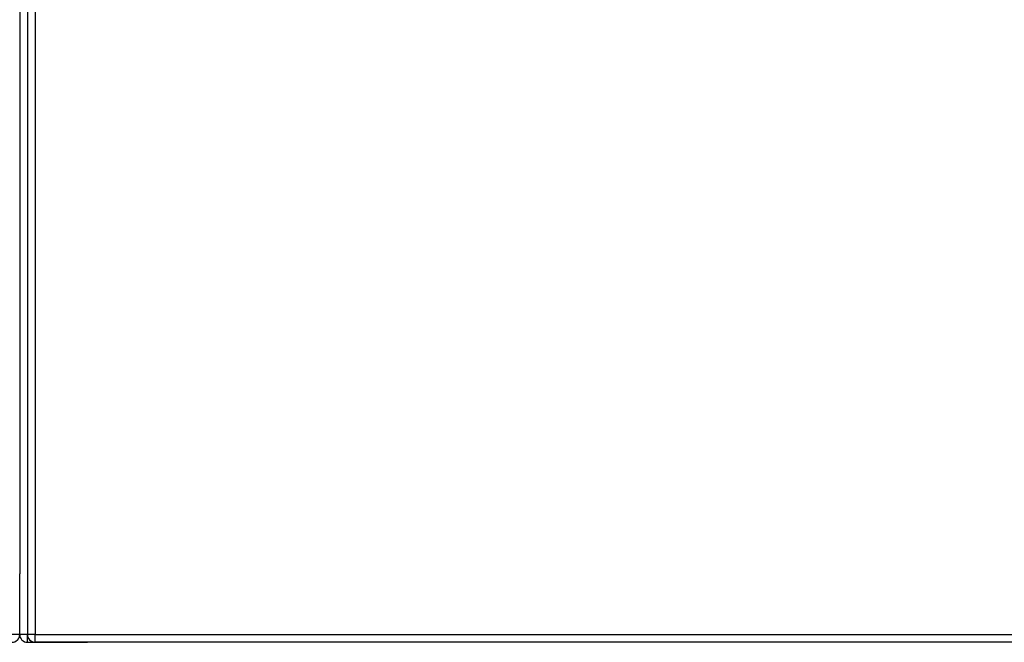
# Model space of a CAD drawing. Header units: inches. Extents: x 20 to 506, y 54 to 236.
# Tile 111 of 245: x 214 to 226, y 127 to 135. Entities that reach past the tile are written whole.
import ezdxf

# ---------------------------------------------------------------- set-up
doc = ezdxf.new("R2010")
doc.units = ezdxf.units.IN
doc.header["$MEASUREMENT"] = 0
doc.layers.add('Visible Edges(ANSI)', color=7, linetype='Continuous', lineweight=25)
doc.layers.add('Visible Tangent Edges(ANSI)', color=7, linetype='Continuous', lineweight=25)

msp = doc.modelspace()

# ---------------------------------------------------------------- linework, layer by layer
at = {"layer": 'Visible Edges(ANSI)'}
for p, q in [((213.75, 156.692), (213.75, 126.972)), ((213.652, 155.998), (213.652, 127.746)), ((213.652, 126.971), (213.652, 127.746)), ((213.751, 126.872), (214.518, 126.872)), ((261.454, 126.873), (213.849, 126.873)), ((256.049, 126.872), (214.518, 126.872))]:
    msp.add_line(p, q, dxfattribs=at)
for centre, start, end in [((213.553, 126.971), 270, 0), ((213.751, 126.971), 180, 270), ((213.849, 126.972), 180, 270)]:
    msp.add_arc(centre, 0.099, start, end, dxfattribs=at)
at = {"layer": 'Visible Tangent Edges(ANSI)'}
for p, q in [((213.849, 156.692), (213.849, 126.972)), ((213.652, 126.971), (213.553, 126.971)), ((213.75, 126.971), (213.652, 126.971)), ((213.849, 126.972), (213.75, 126.972)), ((213.751, 126.872), (213.751, 126.962)), ((213.849, 126.873), (213.849, 126.972)), ((213.849, 126.972), (261.454, 126.972))]:
    msp.add_line(p, q, dxfattribs=at)

doc.saveas('drawing.dxf')
